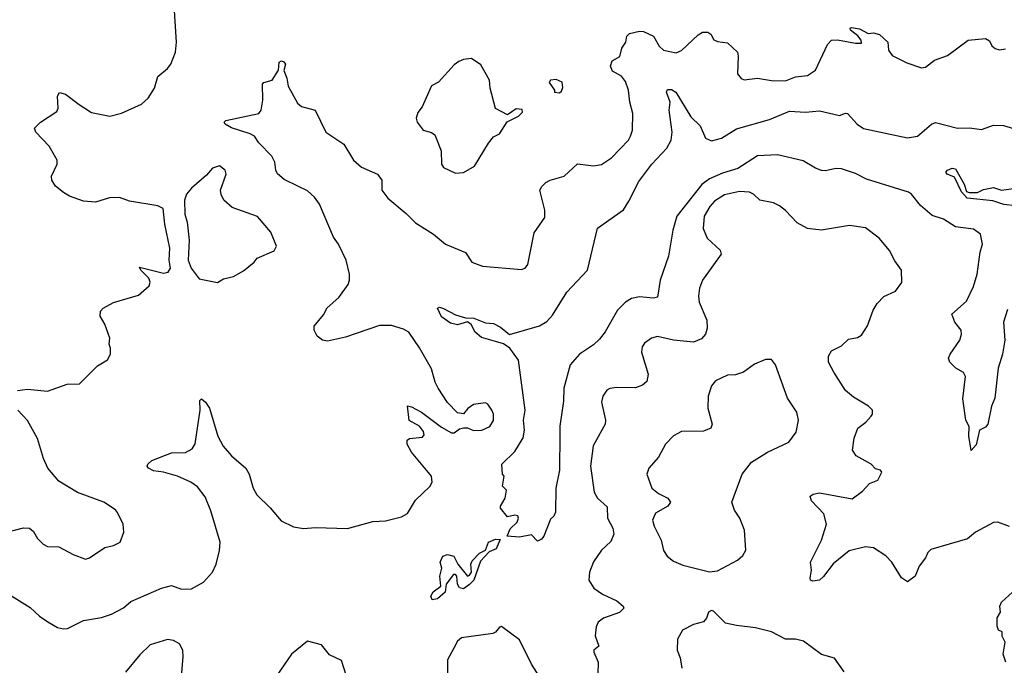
# Model space of a CAD drawing. Extents: x 2057697 to 2160550, y 827490 to 1016834.
# Tile 207 of 256: x 2070666 to 2075588, y 924940 to 928167. Entities that reach past the tile are written whole.
import ezdxf

# ---------------------------------------------------------------- set-up
doc = ezdxf.new("R2010")
doc.units = 0

msp = doc.modelspace()

# ---------------------------------------------------------------- linework, layer by layer
at = {"layer": '0CON20XD'}
for points in [[(2071312.7, 926837.3), (2071318.8, 926855), (2071312, 926875), (2071271.2, 926915), (2071265, 926930), (2071385, 926900.8), (2071407.5, 926905), (2071420, 926925), (2071413.8, 926965), (2071416.2, 927025), (2071391.2, 927145), (2071383, 927223), (2071356.1, 927236.1), (2071215, 927260), (2071165, 927278), (2071115, 927276.2), (2071045, 927256), (2070985, 927260), (2070915, 927285.8), (2070885, 927303.6), (2070845, 927335.5), (2070827.1, 927365), (2070824.4, 927385.6), (2070853.8, 927445), (2070853.8, 927465), (2070814, 927535), (2070746.7, 927605), (2070740, 927625), (2070770, 927655), (2070852.3, 927707.7), (2070858, 927725), (2070854.1, 927785.9), (2070865, 927803.3), (2070895, 927795.6), (2070963.3, 927743.3), (2071025, 927703.8), (2071115.9, 927685.9), (2071175, 927700.8), (2071275, 927744.3), (2071308, 927775), (2071339.2, 927825), (2071355.9, 927884.1), (2071405, 927923.8), (2071421.2, 927945), (2071444.2, 928005), (2071450, 928055), (2071435.7, 928265)], [(2072758, 926325), (2072742.5, 926355), (2072725, 926422.5), (2072665, 926526.2), (2072610.8, 926605), (2072585, 926620), (2072525, 926639.4), (2072465, 926638.1), (2072295, 926580), (2072205, 926560), (2072180, 926565), (2072152.5, 926585), (2072138.8, 926615), (2072138.8, 926635), (2072185, 926692), (2072203.2, 926726.8), (2072260.9, 926779.1), (2072307.2, 926842.8), (2072315.5, 926865), (2072314.4, 926895), (2072297.3, 926965), (2072259.6, 927045), (2072235, 927080), (2072165, 927245.7), (2072140.2, 927280.2), (2072105, 927311.4), (2072055.6, 927335.6), (2071987.7, 927367.7), (2071955, 927396.2), (2071945.8, 927415), (2071941.4, 927455), (2071925.7, 927485), (2071862.2, 927552.2), (2071839.2, 927585), (2071817.6, 927597.6), (2071725, 927627.1), (2071693.3, 927645), (2071687.5, 927655), (2071696.7, 927663.3), (2071861.2, 927698.8), (2071873.8, 927715), (2071881.2, 927765), (2071880, 927845), (2071886.2, 927853.8), (2071927.5, 927865), (2071960, 927915), (2071962.5, 927955), (2071975, 927961.4), (2071987.1, 927957.1), (2071994.3, 927945), (2071986.1, 927913.9), (2072002.2, 927875), (2072008, 927835), (2072055, 927750), (2072074.1, 927734.1), (2072142.5, 927715), (2072196.2, 927605), (2072285.7, 927545.7), (2072334.2, 927465), (2072375, 927429.4), (2072454.5, 927394.5), (2072476.7, 927365), (2072476, 927315), (2072505.5, 927275.5), (2072598.8, 927198.8), (2072645, 927151.9), (2072734.7, 927094.7), (2072795, 927045.8), (2072895, 927003.3), (2072926.7, 926955), (2072980, 926935), (2073175, 926918.8), (2073192.5, 926925), (2073206, 926944), (2073237.3, 927102.7), (2073291.2, 927178.8), (2073290.6, 927215), (2073266.2, 927315), (2073275.9, 927334.1), (2073295.9, 927354.1), (2073317.5, 927365), (2073387.5, 927385), (2073455, 927446.2), (2073535, 927437.1), (2073575, 927444.3), (2073623.7, 927476.3), (2073667.8, 927522.2), (2073709.2, 927565), (2073719.2, 927585), (2073729.2, 927615), (2073731.7, 927698.3), (2073715.6, 927755), (2073710, 927815), (2073695, 927858.8), (2073674.3, 927885), (2073630.3, 927910.3), (2073618.7, 927935), (2073628.2, 927961.8), (2073666.3, 927983.7), (2073675.7, 928025), (2073695.4, 928055), (2073700.7, 928085), (2073715, 928098.2), (2073765, 928110), (2073785, 928108.6), (2073834.3, 928084.3), (2073862.9, 928035), (2073884.2, 928015), (2073947.8, 928002.2), (2073975, 928014), (2074057.7, 928092.3), (2074080, 928105), (2074105.8, 928105.8), (2074121.2, 928095), (2074136, 928066), (2074155, 928058), (2074205, 928052), (2074253.8, 928005), (2074258.1, 927985), (2074255, 927897.5), (2074273.1, 927873.1), (2074287.5, 927867.5), (2074355, 927874.4), (2074425, 927863.1), (2074495, 927861.4), (2074545, 927881.4), (2074605, 927889.2), (2074643.8, 927915), (2074705, 928043.3), (2074724.4, 928065.6), (2074755, 928067.5), (2074845, 928049.2), (2074875, 928050), (2074872.5, 928065), (2074856, 928086), (2074820, 928115), (2074817.5, 928125), (2074825, 928128.8), (2074865, 928122.5), (2074908.3, 928098.3), (2074935, 928102.5), (2074965, 928093.3), (2075006.7, 928055), (2075010, 928015), (2075028.5, 927988.5), (2075101.6, 927951.6), (2075175, 927926.5), (2075195, 927930.8), (2075240, 927965), (2075305, 927988.1), (2075407.5, 928065), (2075495, 928073.3), (2075515, 928062.5), (2075526.4, 928036.4), (2075543, 928023), (2075565, 928016.7), (2075595, 928021.2)], [(2072845, 927400), (2072885, 927403.8), (2072940, 927435), (2073009.7, 927550.3), (2073035, 927581.2), (2073065, 927596.7), (2073103.6, 927656.4), (2073160, 927685), (2073180, 927705), (2073178.3, 927718.3), (2073148.3, 927721.7), (2073105, 927692.5), (2073045, 927723.3), (2073018, 927825), (2073014, 927865), (2072971.3, 927941.3), (2072925, 927973.3), (2072885, 927968.8), (2072861.2, 927958.8), (2072838, 927942), (2072760, 927855), (2072725, 927837.5), (2072677.7, 927732.3), (2072656.4, 927703.6), (2072648.8, 927675), (2072652.5, 927655), (2072683.3, 927615), (2072725, 927604), (2072741.4, 927591.4), (2072772.3, 927512.3), (2072774.3, 927445), (2072785, 927428.8), (2072845, 927400)], [(2073365, 927802.5), (2073375, 927810), (2073381.7, 927828.3), (2073377.5, 927855), (2073348.3, 927868.3), (2073320, 927865), (2073313, 927853), (2073340, 927815), (2073340, 927805), (2073365, 927802.5)], [(2073365.5, 926095), (2073364.2, 925915), (2073346.9, 925825), (2073344.5, 925705.5), (2073336, 925685), (2073318.8, 925671.2), (2073286, 925585), (2073275, 925570), (2073255, 925560), (2073225, 925592.5), (2073165, 925581.2), (2073103.3, 925585), (2073118.3, 925621.7), (2073153.3, 925655), (2073160, 925675), (2073156.4, 925686.4), (2073140.7, 925690.7), (2073105, 925682.5), (2073070, 925725), (2073070, 925735), (2073092.5, 925775), (2073100, 925815), (2073080, 925835), (2073087.5, 925885), (2073080, 925895), (2073076.7, 925945), (2073141.7, 926008.3), (2073182.5, 926077.5), (2073189.4, 926115), (2073184.6, 926165), (2073192.5, 926215), (2073160, 926465), (2073116.9, 926525), (2073085, 926547.8), (2073045, 926559.4), (2072975, 926578), (2072943.3, 926605), (2072923, 926643), (2072905, 926656.7), (2072855, 926642.5), (2072819.7, 926649.7), (2072775, 926681.2), (2072754.3, 926725.7), (2072765, 926730), (2072785, 926724.2), (2072845, 926691.4), (2072895, 926677.1), (2072935.5, 926675.5), (2072995, 926652), (2073035, 926648), (2073069.7, 926629.7), (2073115, 926593.1), (2073265, 926636.5), (2073300.6, 926659.4), (2073330, 926690), (2073400.5, 926805), (2073504.4, 926915), (2073554.2, 927125), (2073685, 927216.7), (2073710.5, 927259.5), (2073761.3, 927358.7), (2073826.9, 927445), (2073900.9, 927525), (2073923.1, 927565), (2073928.6, 927605), (2073913.2, 927715), (2073917.8, 927755), (2073900, 927805), (2073905, 927818.8), (2073925, 927817.8), (2073946.7, 927805), (2074021.7, 927681.7), (2074067.6, 927637.6), (2074094.3, 927575), (2074125, 927562.1), (2074175, 927575.4), (2074249, 927621), (2074415, 927668.1), (2074515, 927710.4), (2074595, 927705.6), (2074665, 927711.1), (2074765, 927688.9), (2074795, 927700.6), (2074805, 927698.9), (2074852.7, 927645), (2074885, 927623.5), (2075105, 927576.2), (2075155, 927585.6), (2075225, 927645.6), (2075245, 927653.3), (2075355, 927625.5), (2075415, 927626.4), (2075475, 927617.8), (2075535, 927639.4), (2075585, 927638.6), (2075635, 927624.2)], [(2075605, 926718), (2075584.6, 926655), (2075591.2, 926565), (2075579.5, 926495), (2075557.1, 926425), (2075540.8, 926275), (2075523.8, 926235), (2075506.2, 926145), (2075495, 926130), (2075463.8, 926115), (2075447.7, 926042.3), (2075423, 926013), (2075411.4, 926085), (2075413, 926133), (2075396.2, 926165), (2075381.7, 926271.7), (2075394.2, 926384.2), (2075384.2, 926404.2), (2075345.9, 926425.9), (2075315.8, 926455.8), (2075309.2, 926475), (2075316.9, 926495), (2075365.4, 926564.6), (2075374.4, 926595), (2075371.9, 926615), (2075340.6, 926655), (2075326, 926695), (2075399.7, 926760.3), (2075434.4, 926834.4), (2075452.7, 926895), (2075467.3, 927005), (2075480, 927045), (2075470, 927095), (2075435, 927120), (2075345, 927132), (2075285, 927170), (2075228, 927188), (2075169.1, 927239.1), (2075125, 927294.5), (2075108.6, 927305), (2074899.6, 927369.6), (2074845, 927398.4), (2074775, 927422), (2074746.1, 927423.9), (2074695, 927411.9), (2074675, 927413.5), (2074645, 927424.4), (2074582.1, 927462.1), (2074455, 927492.1), (2074355, 927486.4), (2074256.3, 927423.7), (2074179.5, 927400.5), (2074115, 927371.7), (2074076.6, 927343.4), (2073951.6, 927185), (2073930.6, 927115), (2073909.1, 926985), (2073867.5, 926865), (2073855, 926780), (2073835, 926775.8), (2073765, 926782.3), (2073725, 926773.9), (2073694, 926756), (2073655, 926714.5), (2073593.5, 926606.5), (2073565, 926570.6), (2073535, 926542.2), (2073464.1, 926495.9), (2073418.3, 926441.7), (2073385.4, 926325), (2073385, 926260), (2073365.5, 926135), (2073365.5, 926095)], [(2071655, 926853.8), (2071685, 926872.5), (2071735, 926883.3), (2071785, 926912.5), (2071837.5, 926955), (2071852.5, 926975), (2071938.3, 927011.7), (2071950, 927035), (2071921.2, 927105), (2071855, 927184), (2071728.3, 927228.3), (2071686, 927265), (2071672.7, 927292.7), (2071670, 927315), (2071698.8, 927395), (2071693.3, 927415), (2071665, 927437.5), (2071630, 927425), (2071599.3, 927390.7), (2071524.1, 927325.9), (2071500, 927295), (2071490, 927265), (2071491.2, 927195), (2071503.8, 927155), (2071513.3, 927065), (2071507.5, 926965), (2071523.3, 926925), (2071562.5, 926872.5), (2071655, 926853.8)], [(2075645, 927236.7), (2075586.1, 927243.9), (2075531.5, 927261.5), (2075402, 927275), (2075375, 927307.5), (2075340, 927380), (2075303.3, 927395), (2075296.2, 927405), (2075304, 927415), (2075327.5, 927425), (2075345, 927421.2), (2075387.5, 927345), (2075399.3, 927309.3), (2075412.9, 927302.9), (2075455, 927304.2), (2075485, 927318.8), (2075535, 927328), (2075575, 927316), (2075633.9, 927323.9)], [(2075615, 925633.3), (2075556.1, 925656.1), (2075535, 925653.8), (2075445, 925605.8), (2075405, 925572.9), (2075221.7, 925518.3), (2075206.4, 925503.6), (2075195, 925477.5), (2075163.3, 925435), (2075142.5, 925385), (2075105, 925357.5), (2075075, 925376.7), (2075025.8, 925455), (2074996.6, 925486.6), (2074935, 925528), (2074895, 925531.4), (2074813, 925513), (2074732.4, 925447.6), (2074685, 925383.8), (2074665, 925366.2), (2074630.7, 925360.7), (2074620, 925365), (2074617.5, 925375), (2074623.8, 925415), (2074618.8, 925455), (2074675, 925566.2), (2074699.4, 925645), (2074686.4, 925696.4), (2074625, 925762.5), (2074617.5, 925785), (2074632.5, 925795), (2074665, 925802.5), (2074828.3, 925771.7), (2074880.2, 925809.8), (2074915, 925848.8), (2074956.7, 925865), (2074976.2, 925905), (2074970, 925915), (2074945, 925922.5), (2074922.5, 925945), (2074847.7, 925987.7), (2074830, 926015), (2074838, 926075), (2074856, 926125), (2074896.7, 926155), (2074923.3, 926185), (2074930, 926195), (2074928.8, 926215), (2074908.8, 926235), (2074835, 926280.8), (2074794, 926314), (2074735.6, 926405), (2074709.2, 926455), (2074710, 926485), (2074725, 926512.5), (2074775, 926536.7), (2074809.3, 926570.7), (2074855, 926578.8), (2074875, 926590), (2074905, 926637.5), (2074932, 926715), (2074952.1, 926747.9), (2074985.9, 926784.1), (2075045, 926810), (2075075.9, 926854.1), (2075073.8, 926915), (2075041.3, 926961.3), (2075014.3, 927014.3), (2074963.3, 927075), (2074895, 927126.7), (2074815, 927138.8), (2074674.3, 927115.7), (2074605, 927124), (2074552.1, 927152.1), (2074495, 927213.8), (2074465, 927236.7), (2074435, 927251.2), (2074365.7, 927265.7), (2074334.5, 927294.5), (2074314.5, 927304.5), (2074265, 927307.9), (2074188.8, 927291.2), (2074139.1, 927260.9), (2074115.9, 927234.1), (2074088.5, 927185), (2074083.4, 927123.4), (2074102.9, 927075), (2074168, 927015), (2074172, 926995), (2074080, 926865), (2074064.4, 926825), (2074058.9, 926785), (2074062.5, 926755), (2074101.1, 926665), (2074103.1, 926625), (2074094.5, 926595), (2074075, 926571.8), (2074035, 926555.8), (2073935.3, 926565.3), (2073855, 926584.3), (2073825, 926576), (2073790.3, 926549.7), (2073777.7, 926532.3), (2073774, 926505), (2073808, 926395), (2073800.7, 926359.3), (2073779.7, 926340.3), (2073745, 926327.1), (2073650.9, 926329.1), (2073615.9, 926324.1), (2073601.2, 926315), (2073582, 926285), (2073574.3, 926255), (2073594.3, 926165), (2073592.9, 926145), (2073533.4, 926036.6), (2073518.9, 925935), (2073537.1, 925805), (2073554, 925775), (2073602.6, 925732.6), (2073604.4, 925675), (2073630.9, 925625), (2073635.5, 925595.5), (2073620.5, 925559.5), (2073574.2, 925515), (2073535, 925457.5), (2073514.3, 925405), (2073512, 925365), (2073536.7, 925325), (2073580, 925295), (2073651.7, 925261.7), (2073683.3, 925235), (2073686.2, 925225), (2073665, 925203.3), (2073583.7, 925176.3), (2073558, 925155), (2073547.3, 925132.7), (2073543, 925087), (2073561.2, 925035), (2073536.7, 925015), (2073536.2, 925005), (2073557.1, 924955), (2073556.9, 924895)], [(2070655, 926314.2), (2070705, 926320), (2070805, 926310), (2070903.9, 926346.1), (2070965, 926347.5), (2071055, 926437.5), (2071105, 926467.5), (2071120, 926495), (2071120, 926525), (2071112.5, 926545), (2071116.1, 926576.1), (2071091.2, 926645), (2071068, 926685), (2071069.5, 926710.5), (2071082.5, 926725), (2071135, 926753.8), (2071259.7, 926790.3), (2071312.7, 926837.3)], [(2074115, 925406.9), (2074155, 925411.9), (2074255, 925465.7), (2074280.3, 925489.7), (2074295.7, 925515), (2074289.2, 925615), (2074265.6, 925675), (2074240, 925715), (2074226.7, 925755), (2074277.5, 925895), (2074323.8, 925955), (2074404.5, 926005.5), (2074511.2, 926055), (2074548, 926105), (2074558.6, 926165), (2074550.8, 926205), (2074504.3, 926275), (2074445, 926442.5), (2074425, 926468.8), (2074395, 926468), (2074340, 926445), (2074283.8, 926405), (2074245, 926391.9), (2074205, 926390.8), (2074145, 926362), (2074125, 926337.5), (2074107.5, 926285), (2074105.7, 926225), (2074127.5, 926145), (2074121.2, 926125), (2074085, 926110), (2073975, 926108.8), (2073935, 926086.7), (2073894, 926045), (2073858.9, 925981.1), (2073812, 925925), (2073802, 925895), (2073826, 925825), (2073858.9, 925798.9), (2073906.7, 925775), (2073920, 925755), (2073906, 925735), (2073845, 925700.8), (2073830, 925665), (2073837.1, 925635), (2073873.3, 925565), (2073884.5, 925514.5), (2073902.5, 925485), (2073935, 925460.6), (2073981.4, 925441.4), (2074115, 925406.9)], [(2070625, 925287.8), (2070718.9, 925228.9), (2070764.3, 925185), (2070806.5, 925156.5), (2070855, 925128.9), (2070885, 925121.5), (2070905, 925123.3), (2070985, 925164.5), (2071075, 925178.8), (2071124.7, 925195.3), (2071185, 925226.7), (2071221.2, 925258.8), (2071375, 925325.6), (2071425, 925338.6), (2071475, 925320.9), (2071525, 925322.5), (2071584, 925355), (2071629.2, 925405), (2071648, 925445), (2071665.5, 925514.5), (2071668.9, 925555), (2071621.7, 925711.7), (2071592.6, 925782.6), (2071555, 925831.4), (2071522, 925855), (2071455, 925885.5), (2071385, 925905.6), (2071335, 925911.9), (2071310, 925925), (2071303.3, 925935), (2071305.8, 925945), (2071326.4, 925963.6), (2071425, 926002.7), (2071495.4, 926004.6), (2071528.6, 926021.4), (2071542.4, 926047.6), (2071568.9, 926215), (2071567, 926263), (2071575, 926272.5), (2071595, 926256.2), (2071615.4, 926225.4), (2071655.6, 926085), (2071682.9, 926035), (2071725, 925987.5), (2071795.8, 925925), (2071813.1, 925895), (2071833.5, 925825), (2071851.9, 925791.9), (2071917.6, 925727.6), (2071972.8, 925662.8), (2072035, 925631.9), (2072085, 925624.5), (2072145, 925628.9), (2072305.5, 925624.5), (2072431.5, 925658.5), (2072495, 925661.8), (2072575, 925681.9), (2072605, 925699.4), (2072643.9, 925766.1), (2072716.6, 925833.4), (2072727.8, 925855), (2072724.4, 925885), (2072624.3, 926005), (2072603.8, 926045), (2072603.3, 926065), (2072615, 926073.3), (2072679.2, 926080.8), (2072688.1, 926091.9), (2072685, 926108), (2072665, 926135.6), (2072613.3, 926163.3), (2072605, 926236.7), (2072625, 926232.5), (2072675, 926205.4), (2072775, 926130), (2072825, 926102), (2072837.3, 926102.7), (2072865, 926122.5), (2072885, 926126.7), (2072905, 926126.7), (2072935, 926114.2), (2072976, 926116), (2073016, 926134), (2073035, 926163.3), (2073034.2, 926195), (2073025.8, 926215), (2073005.8, 926245.8), (2072995, 926252.5), (2072935, 926243.8), (2072906.8, 926223.2), (2072885, 926197.5), (2072855, 926202.5), (2072805, 926253.3), (2072758, 926325)], [(2070587.9, 925602.1), (2070685, 925627.5), (2070715, 925625.8), (2070735, 925608.8), (2070755, 925573.3), (2070782.5, 925545), (2070805, 925534), (2070862.3, 925532.3), (2070933.2, 925493.2), (2070995, 925470), (2071015, 925476.7), (2071090.9, 925529.1), (2071135, 925538.8), (2071167.5, 925555), (2071186.7, 925605), (2071182.5, 925645), (2071154, 925704), (2071145, 925716.7), (2071086.7, 925755), (2070955, 925804.2), (2070861.3, 925861.3), (2070806, 925925), (2070784.3, 925974.3), (2070754.3, 926074.3), (2070705, 926163.3), (2070656.7, 926215)], [(2072728, 925268), (2072722, 925285), (2072733.4, 925306.6), (2072771.2, 925335), (2072767.1, 925385), (2072777.1, 925425), (2072768, 925455), (2072782, 925485), (2072805, 925494.2), (2072835.7, 925485.7), (2072855.8, 925445), (2072905, 925386.2), (2072915, 925390), (2072923.8, 925405), (2072922, 925445), (2072927.7, 925462.3), (2072965, 925500), (2072994, 925516), (2073008.8, 925555), (2073045, 925570.4), (2073068.7, 925568.7), (2073047.2, 925522.8), (2073012.3, 925507.7), (2072969.4, 925460.6), (2072935.5, 925365), (2072915, 925343.3), (2072885, 925322.5), (2072865, 925328), (2072854.2, 925345), (2072852, 925385), (2072845, 925393.8), (2072835, 925393.3), (2072798, 925345), (2072792.5, 925305), (2072755, 925272.9), (2072728, 925268)], [(2075596.2, 924955), (2075583.3, 924995), (2075592.5, 925055), (2075577.5, 925085), (2075577, 925107), (2075560, 925115), (2075553.3, 925135), (2075553.3, 925176.7), (2075570, 925205), (2075566.7, 925235), (2075574.1, 925255.9), (2075683.8, 925356.2)], [(2074787, 924907), (2074738.8, 924975), (2074674.7, 924994.7), (2074585, 925061.5), (2074545, 925070.5), (2074495, 925070), (2074425, 925107.1), (2074345, 925127.5), (2074248.8, 925138.8), (2074195, 925150.8), (2074135, 925210), (2074125, 925213.3), (2074110, 925205), (2074098.8, 925175), (2074085, 925158), (2074035, 925144), (2073980, 925115), (2073955, 925070), (2073953.1, 925015), (2073967.6, 924977.6), (2073976.5, 924925)], [(2073308.5, 924815), (2073223.8, 924945), (2073165, 925066.7), (2073075, 925133.8), (2073065, 925131.2), (2073044.2, 925105.8), (2073031.2, 925098.8), (2072875, 925077.8), (2072855, 925061.4), (2072836.1, 925026.1), (2072805, 924967.5), (2072803.9, 924876.1)], [(2071470.6, 924825), (2071483, 924983), (2071481.2, 925015), (2071465, 925046.9), (2071435, 925063.3), (2071405, 925069.5), (2071317.9, 925042.1), (2071267, 924993), (2071195, 924906.4)], [(2072299.6, 924885), (2072275, 924964.3), (2072215, 924991.8), (2072175, 925042), (2072105, 925060.5), (2072024.7, 924995.3), (2071951.7, 924888.3)]]:
    msp.add_lwpolyline(points, dxfattribs=at)

doc.saveas('drawing.dxf')
